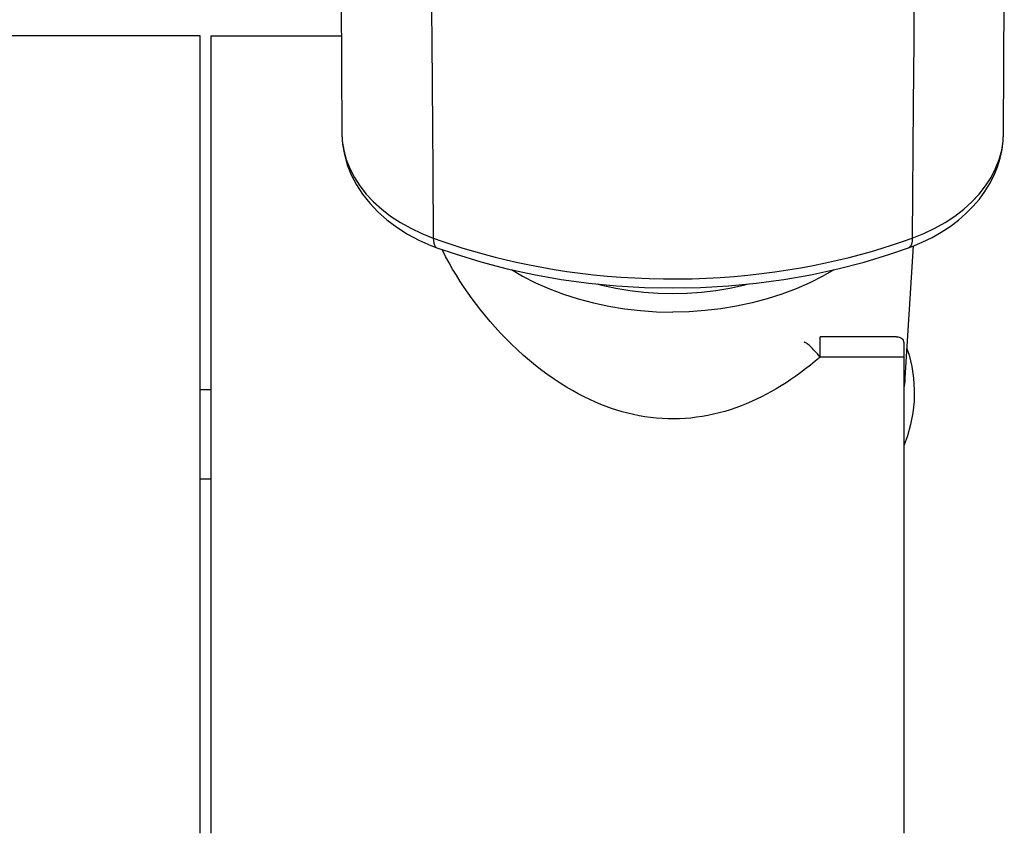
# Model space of a CAD drawing. Extents: x -559 to 8072, y -785 to 867.
# Tile 11 of 27: x 7651 to 7698, y -343 to -305. Entities that reach past the tile are written whole.
import ezdxf

# ---------------------------------------------------------------- set-up
doc = ezdxf.new("R2010")
doc.units = 0
doc.header["$LTSCALE"] = 2
doc.header["$MEASUREMENT"] = 0
doc.layers.add('02___PRT_ALL_AXES', color=7, linetype='CONTINUOUS')

msp = doc.modelspace()

# ---------------------------------------------------------------- linework, layer by layer
at = {"layer": '02___PRT_ALL_AXES', "color": 7, "linetype": 'Continuous'}
for p, q in [((7697.608, -309.887), (7697.639, -303.447)), ((7659.353, -305.266), (7646.696, -305.266)), ((7659.353, -343.266), (7659.353, -305.266)), ((7659.853, -305.266), (7659.853, -343.266)), ((7659.853, -305.266), (7666.076, -305.266)), ((7666.098, -309.877), (7666.098, -309.887)), ((7666.098, -309.887), (7666.12, -310.283)), ((7697.586, -310.283), (7697.608, -309.887)), ((7697.608, -309.887), (7697.608, -309.882)), ((7670.448, -314.907), (7670.907, -315.07)), ((7692.796, -315.071), (7693.258, -314.907)), ((7670.621, -315.366), (7670.621, -315.366)), ((7670.885, -315.481), (7670.871, -315.452)), ((7693.297, -315.284), (7692.91, -321.566)), ((7693.085, -315.366), (7693.245, -315.306)), ((7693.085, -315.366), (7693.085, -315.366)), ((7693.245, -315.306), (7693.731, -315.103)), ((7688.871, -320.573), (7688.871, -319.606)), ((7692.498, -319.606), (7688.871, -319.606)), ((7692.853, -319.958), (7692.853, -343.266)), ((7692.853, -320.573), (7688.871, -320.573)), ((7659.853, -322.141), (7659.353, -322.141)), ((7659.853, -326.391), (7659.353, -326.391))]:
    msp.add_line(p, q, dxfattribs=at)
for points in [[(7670.133, -280.647), (7670.16, -282.865), (7670.184, -284.951), (7670.208, -287.149), (7670.232, -289.458), (7670.256, -291.876), (7670.28, -294.401), (7670.304, -297.031), (7670.328, -299.765), (7670.352, -302.6), (7670.376, -305.534)], [(7693.546, -282.865), (7693.522, -284.951), (7693.498, -287.149), (7693.474, -289.458), (7693.45, -291.876), (7693.426, -294.401), (7693.402, -297.031), (7693.378, -299.765), (7693.354, -302.6), (7693.33, -305.534), (7693.306, -308.565), (7693.258, -314.907)], [(7666.051, -300.253), (7666.083, -306.742), (7666.098, -309.887)], [(7670.376, -305.534), (7670.424, -311.69), (7670.448, -314.907)], [(7666.098, -309.877), (7666.099, -309.949), (7666.133, -310.439), (7666.219, -310.93), (7666.357, -311.419), (7666.548, -311.9), (7666.79, -312.368), (7667.083, -312.819), (7667.424, -313.251), (7667.811, -313.659), (7668.241, -314.04), (7668.712, -314.393), (7669.22, -314.715), (7669.763, -315.003)], [(7666.12, -310.283), (7666.19, -310.726), (7666.31, -311.164), (7666.479, -311.594), (7666.694, -312.014), (7666.955, -312.419), (7667.26, -312.808), (7667.608, -313.18), (7667.996, -313.531), (7668.422, -313.86), (7668.884, -314.163), (7669.377, -314.44), (7669.899, -314.689), (7670.448, -314.907)], [(7693.258, -314.907), (7693.807, -314.689), (7694.329, -314.44), (7694.823, -314.163), (7695.284, -313.86), (7695.71, -313.531), (7696.098, -313.18), (7696.446, -312.808), (7696.751, -312.419), (7697.012, -312.014), (7697.227, -311.594), (7697.396, -311.164), (7697.516, -310.726), (7697.586, -310.283)], [(7693.731, -315.103), (7694.196, -314.875), (7694.64, -314.623), (7695.058, -314.349), (7695.45, -314.053), (7695.814, -313.736), (7696.147, -313.401), (7696.45, -313.049), (7696.719, -312.681), (7696.955, -312.3), (7697.155, -311.907), (7697.319, -311.506), (7697.446, -311.099), (7697.536, -310.688), (7697.59, -310.277), (7697.608, -309.882)], [(7669.763, -315.003), (7670.336, -315.257), (7670.621, -315.366)], [(7670.448, -314.907), (7670.455, -315.036), (7670.473, -315.147), (7670.502, -315.237), (7670.542, -315.305), (7670.592, -315.351), (7670.621, -315.366)], [(7693.258, -314.907), (7693.251, -315.036), (7693.233, -315.147), (7693.204, -315.237), (7693.164, -315.305), (7693.115, -315.351), (7693.085, -315.366)], [(7670.621, -315.366), (7671.487, -315.664), (7672.715, -316.039), (7673.969, -316.367), (7675.246, -316.645), (7676.542, -316.874), (7677.852, -317.053), (7679.174, -317.182), (7680.504, -317.259), (7681.837, -317.285), (7683.171, -317.26), (7684.501, -317.184), (7685.823, -317.057), (7687.134, -316.879), (7688.43, -316.651), (7689.707, -316.374), (7690.962, -316.048), (7692.191, -315.674), (7693.085, -315.366)], [(7688.871, -320.573), (7688.641, -320.769), (7688.41, -320.958), (7688.179, -321.141), (7687.947, -321.316), (7687.715, -321.485), (7687.482, -321.646), (7687.249, -321.801), (7687.015, -321.948), (7686.781, -322.089), (7686.548, -322.223), (7686.314, -322.351), (7686.078, -322.472), (7685.84, -322.588), (7685.6, -322.698), (7685.356, -322.802), (7685.107, -322.901), (7684.852, -322.995), (7684.594, -323.082), (7684.332, -323.162), (7684.066, -323.235), (7683.798, -323.301), (7683.529, -323.358), (7683.258, -323.407), (7682.987, -323.447), (7682.716, -323.479), (7682.444, -323.502), (7682.172, -323.516), (7681.899, -323.522), (7681.626, -323.519), (7681.352, -323.508), (7681.077, -323.487), (7680.801, -323.457), (7680.526, -323.419), (7680.253, -323.372), (7679.982, -323.317), (7679.714, -323.254), (7679.452, -323.185), (7679.194, -323.108), (7678.936, -323.023), (7678.681, -322.932), (7678.426, -322.833), (7678.167, -322.724), (7677.901, -322.604), (7677.631, -322.474), (7677.356, -322.331), (7677.074, -322.176), (7676.787, -322.007), (7676.497, -321.826), (7676.205, -321.633), (7675.911, -321.427), (7675.618, -321.211), (7675.325, -320.982), (7675.034, -320.742), (7674.746, -320.495), (7674.464, -320.238), (7674.186, -319.973), (7673.916, -319.705), (7673.656, -319.433), (7673.405, -319.159), (7673.165, -318.885), (7672.937, -318.615), (7672.72, -318.346), (7672.51, -318.076), (7672.308, -317.805), (7672.113, -317.532), (7671.923, -317.254), (7671.735, -316.968), (7671.551, -316.676), (7671.374, -316.381), (7671.204, -316.082), (7671.04, -315.781), (7670.885, -315.481)], [(7670.907, -315.07), (7671.379, -315.228), (7671.863, -315.381), (7672.359, -315.53), (7672.868, -315.673), (7673.39, -315.811), (7673.926, -315.942), (7674.476, -316.067), (7675.039, -316.186), (7675.617, -316.296), (7676.209, -316.399), (7676.816, -316.493), (7677.438, -316.577), (7678.075, -316.652), (7678.723, -316.716), (7679.383, -316.769), (7680.055, -316.809), (7680.73, -316.837), (7681.409, -316.853), (7682.091, -316.855), (7682.77, -316.843), (7683.445, -316.819), (7684.117, -316.782), (7684.781, -316.733), (7685.435, -316.673), (7686.082, -316.6), (7686.716, -316.517), (7687.338, -316.424), (7687.949, -316.321), (7688.545, -316.21), (7689.128, -316.09), (7689.698, -315.962), (7690.252, -315.827), (7690.792, -315.686), (7691.317, -315.539), (7691.826, -315.387), (7692.319, -315.231), (7692.796, -315.071)], [(7674.179, -316.412), (7674.701, -316.716), (7675.325, -317.032), (7675.977, -317.319), (7676.657, -317.576), (7677.357, -317.8), (7678.075, -317.991), (7678.813, -318.149), (7679.561, -318.273), (7680.315, -318.361), (7681.079, -318.414), (7681.853, -318.432)], [(7689.526, -316.413), (7689.005, -316.716), (7688.381, -317.032), (7687.729, -317.319), (7687.049, -317.576), (7686.35, -317.8), (7685.631, -317.991), (7684.893, -318.149), (7684.145, -318.273), (7683.391, -318.361), (7682.627, -318.414), (7681.853, -318.432)], [(7678.24, -317.091), (7678.477, -317.154), (7679.136, -317.295), (7679.805, -317.406), (7680.479, -317.484), (7681.161, -317.532), (7681.853, -317.548)], [(7681.853, -317.548), (7682.545, -317.532), (7683.227, -317.484), (7683.901, -317.406), (7684.57, -317.295), (7685.229, -317.154), (7685.465, -317.091)], [(7692.5, -319.606), (7692.532, -319.607), (7692.584, -319.612), (7692.633, -319.623), (7692.678, -319.64), (7692.72, -319.663), (7692.757, -319.693), (7692.79, -319.73), (7692.816, -319.775), (7692.836, -319.828), (7692.849, -319.889), (7692.853, -319.958)], [(7688.871, -320.573), (7688.806, -320.498), (7688.742, -320.425), (7688.679, -320.355), (7688.617, -320.287), (7688.557, -320.224), (7688.499, -320.165), (7688.444, -320.11), (7688.392, -320.06), (7688.343, -320.016), (7688.298, -319.977), (7688.258, -319.943), (7688.221, -319.916), (7688.189, -319.896), (7688.162, -319.881), (7688.139, -319.874), (7688.122, -319.872), (7688.111, -319.877)], [(7692.996, -320.167), (7693.101, -320.486), (7693.231, -321.03), (7693.315, -321.579), (7693.351, -322.132), (7693.341, -322.687), (7693.283, -323.239), (7693.178, -323.788), (7693.026, -324.331), (7692.853, -324.799)], [(7692.91, -321.565), (7692.896, -321.736), (7692.853, -322.048)]]:
    msp.add_lwpolyline(points, dxfattribs=at)

doc.saveas('drawing.dxf')
